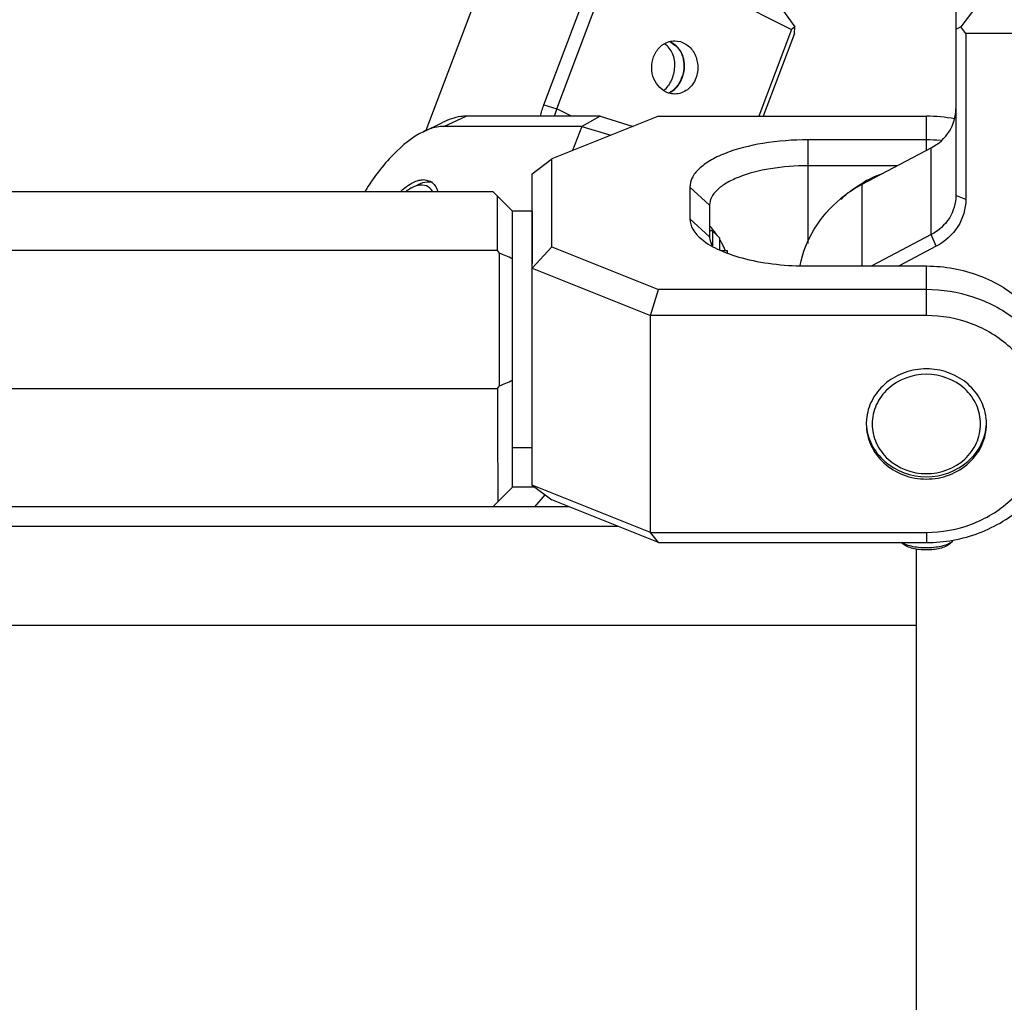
# Model space of a CAD drawing. Header units: millimetres. Extents: x 0 to 12710, y 0 to 5940.
# Tile 56 of 241: x 888 to 938, y 1259 to 1309. Entities that reach past the tile are written whole.
import ezdxf

# ---------------------------------------------------------------- set-up
doc = ezdxf.new("R2010")
doc.units = ezdxf.units.MM
doc.header["$LTSCALE"] = 231.275
for name, color, linetype in [('2ND_ARM_V2_PITCH_ABL359', 7, 'CONTINUOUS'), ('2ND_ARM_V2_PITCH_ABL361', 7, 'CONTINUOUS'), ('A2300201_ABL357', 7, 'CONTINUOUS'), ('A2300201_ABL383', 7, 'CONTINUOUS'), ('A2400201_ABL315', 7, 'CONTINUOUS'), ('A2410102_ABL364', 7, 'CONTINUOUS'), ('CSHCS-BR-M4-10_203_PBL371', 7, 'CONTINUOUS'), ('FWSRM-D10-V4-E2-T2_5_PBL372', 7, 'CONTINUOUS'), ('M2300101_PBL363', 7, 'CONTINUOUS'), ('M2300101_PBL374', 7, 'CONTINUOUS'), ('M2300201_PBL358', 7, 'CONTINUOUS'), ('M2300201_PBL384', 7, 'CONTINUOUS'), ('M2300301_PBL430', 7, 'CONTINUOUS'), ('M2300602_PBL442', 7, 'CONTINUOUS'), ('M2300602_PBL784', 7, 'CONTINUOUS'), ('M2410102_PBL365', 7, 'CONTINUOUS'), ('M2420202_PBL330', 7, 'CONTINUOUS'), ('M2420301_PBL346', 7, 'CONTINUOUS'), ('SSHH-ST-M3-5_203_PBL394', 7, 'CONTINUOUS'), ('WFM_0608_06_2_PBL367', 7, 'CONTINUOUS'), ('WFM_0608_06_2_PBL763', 7, 'CONTINUOUS'), ('왼쪽_14_VBL312', 7, 'CONTINUOUS')]:
    doc.layers.add(name, color=color, linetype=linetype)

# ---------------------------------------------------------------- blocks, each defined once
blk = doc.blocks.new('M2420202_PBL330', base_point=(877.873, 1258.051))
at = {"layer": 'M2420202_PBL330', "color": 7}
for p in [(821.959, 1277.801), (933.787, 1240.301)]:
    blk.add_line(p, (933.787, 1277.801), dxfattribs=at)
blk = doc.blocks.new('M2420301_PBL346', base_point=(877.873, 1280.801))
at = {"layer": 'M2420301_PBL346', "color": 7}
for p, q in [((918.663, 1282.801), (857.912, 1282.801)), ((933.787, 1277.801), (933.787, 1281.649)), ((821.959, 1277.801), (933.787, 1277.801))]:
    blk.add_line(p, q, dxfattribs=at)
blk = doc.blocks.new('M2410102_PBL365', base_point=(888.287, 1291.801))
at = {"layer": 'M2410102_PBL365', "color": 7}
for p, q in [((864.287, 1299.801), (912.287, 1299.801)), ((913.287, 1298.801), (912.287, 1299.801)), ((912.523, 1296.801), (912.533, 1299.555)), ((913.287, 1284.801), (913.287, 1298.801)), ((912.523, 1296.801), (864.05, 1296.801)), ((912.622, 1296.661), (912.523, 1296.801)), ((912.622, 1289.942), (912.622, 1296.661)), ((864.05, 1289.801), (912.523, 1289.801)), ((912.523, 1289.801), (912.622, 1289.942)), ((912.287, 1283.801), (913.287, 1284.801)), ((914.421, 1284.801), (913.287, 1284.801)), ((916.162, 1283.801), (860.412, 1283.801))]:
    blk.add_line(p, q, dxfattribs=at)
at = {"layer": 'M2410102_PBL365', "color": 2}
blk.add_line((914.43, 1283.801), (914.951, 1284.403), dxfattribs=at)
at = {"layer": 'M2410102_PBL365', "color": 7}
for centre, radius, start, end in [((841.504, 1123.093), 187.573, 67.49937, 67.71884), ((841.504, 1463.512), 187.575, 292.28085, 292.50033)]:
    blk.add_arc(centre, radius, start, end, dxfattribs=at)
blk.add_open_spline([(912.523, 1289.801), (912.525, 1289.304), (912.531, 1287.389), (912.538, 1285.475), (912.544, 1284.058)], degree=3, knots=[0, 0, 0, 0, 0.259771, 1, 1, 1, 1], dxfattribs=at)
blk = doc.blocks.new('WFM_0608_06_2_PBL367', base_point=(913.787, 1292.801))
at = {"layer": 'WFM_0608_06_2_PBL367', "color": 7}
for p, q in [((914.287, 1298.801), (913.287, 1298.801)), ((914.287, 1298.801), (914.287, 1296.15)), ((913.287, 1286.801), (914.287, 1286.801))]:
    blk.add_line(p, q, dxfattribs=at)
blk = doc.blocks.new('A2410102_ABL364', base_point=(888.287, 1291.801))
at = {"layer": 'M2410102_PBL365'}
blk.add_blockref('M2410102_PBL365', (888.287, 1291.801), dxfattribs=at)
at = {"layer": 'WFM_0608_06_2_PBL367'}
blk.add_blockref('WFM_0608_06_2_PBL367', (913.787, 1292.801), dxfattribs=at)
blk = doc.blocks.new('A2400201_ABL315', base_point=(887.692, 1254.301))
at = {"layer": 'A2410102_ABL364'}
blk.add_blockref('A2410102_ABL364', (888.287, 1291.801), dxfattribs=at)
at = {"layer": 'M2420202_PBL330'}
blk.add_blockref('M2420202_PBL330', (877.873, 1258.051), dxfattribs=at)
at = {"layer": 'M2420301_PBL346'}
blk.add_blockref('M2420301_PBL346', (877.873, 1280.801), dxfattribs=at)
blk = doc.blocks.new('M2300201_PBL358', base_point=(937.837, 1300.239))
at = {"layer": 'M2300201_PBL358', "color": 7}
for p, q in [((936.787, 1313.131), (936.037, 1312.744)), ((936.787, 1313.131), (937.022, 1313.131)), ((936.787, 1313.131), (936.787, 1309.131)), ((946.552, 1313.131), (946.787, 1313.131)), ((947.537, 1312.744), (946.787, 1313.131)), ((946.787, 1313.131), (946.787, 1309.131)), ((935.787, 1312.415), (936.037, 1312.744)), ((935.787, 1312.415), (935.787, 1299.597)), ((947.537, 1312.744), (947.787, 1312.415)), ((947.787, 1295.448), (947.787, 1312.415)), ((936.936, 1311.616), (936.938, 1311.62)), ((936.946, 1311.615), (936.947, 1311.619)), ((946.626, 1311.619), (946.628, 1311.615)), ((946.635, 1311.62), (946.638, 1311.616)), ((936.787, 1309.131), (936.037, 1308.144)), ((946.787, 1309.131), (936.787, 1309.131)), ((946.787, 1309.131), (947.537, 1308.144)), ((936.037, 1308.144), (935.787, 1308.015)), ((936.287, 1307.815), (936.037, 1308.144)), ((947.287, 1307.815), (936.287, 1307.815)), ((936.287, 1307.815), (936.287, 1299.397)), ((947.537, 1308.144), (947.287, 1307.815)), ((947.287, 1295.371), (947.287, 1307.815)), ((947.787, 1308.015), (947.537, 1308.144)), ((931.037, 1300.16), (934.537, 1302.012)), ((934.537, 1297.612), (931.521, 1296.017)), ((934.787, 1297.016), (932.899, 1296.017)), ((943.091, 1288.71), (947.287, 1295.371)), ((943.457, 1288.574), (947.787, 1295.448)), ((947.787, 1295.448), (947.287, 1295.371)), ((941.135, 1287.346), (943.457, 1288.574)), ((941.186, 1287.702), (943.091, 1288.71)), ((943.457, 1288.574), (943.091, 1288.71))]:
    blk.add_line(p, q, dxfattribs=at)
at = {"layer": 'M2300201_PBL358', "color": 2}
for p, q in [((934.537, 1297.612), (934.537, 1302.012)), ((931.037, 1296.017), (931.037, 1300.16)), ((936.287, 1299.397), (935.787, 1299.597)), ((934.787, 1297.016), (934.537, 1297.612))]:
    blk.add_line(p, q, dxfattribs=at)
at = {"layer": 'M2300201_PBL358', "color": 7}
for centre, radius, start, end in [((937.976, 1310.967), 1.226, 145.9909, 147.8177), ((938.007, 1310.947), 1.263, 145.5712, 145.9974), ((938.059, 1310.91), 1.326, 142.7198, 145.5512), ((945.515, 1310.91), 1.326, 34.4488, 37.2802), ((945.567, 1310.947), 1.263, 34.0026, 34.4288), ((945.598, 1310.967), 1.226, 32.1823, 34.0091), ((938.878, 1312.191), 2.502, 230.563, 235.057), ((939.054, 1312.437), 2.805, 234.985, 235.6471), ((944.52, 1312.437), 2.805, 304.3529, 305.0151), ((944.696, 1312.191), 2.502, 304.9431, 309.437), ((934.091, 1294.383), 6.535, 117.8639, 129.55)]:
    blk.add_arc(centre, radius, start, end, dxfattribs=at)
for points, knots in [([(936.787, 1311.131), (936.787, 1311.172), (936.8, 1311.343), (936.867, 1311.506), (936.936, 1311.616)], [0, 0, 0, 0, 0.239653, 1, 1, 1, 1]), ([(946.638, 1311.616), (946.662, 1311.577), (946.744, 1311.428), (946.787, 1311.256), (946.787, 1311.131)], [0, 0, 0, 0, 0.266664, 1, 1, 1, 1]), ([(937.021, 1310.527), (936.997, 1310.557), (936.913, 1310.672), (936.848, 1310.804), (936.819, 1310.905)], [0, 0, 0, 0, 0.267142, 1, 1, 1, 1]), ([(946.754, 1310.905), (946.745, 1310.872), (946.698, 1310.737), (946.621, 1310.612), (946.553, 1310.527)], [0, 0, 0, 0, 0.235859, 1, 1, 1, 1]), ([(937.288, 1310.259), (937.262, 1310.28), (937.167, 1310.362), (937.079, 1310.454), (937.021, 1310.527)], [0, 0, 0, 0, 0.264457, 1, 1, 1, 1]), ([(937.283, 1310.284), (937.255, 1310.314), (937.155, 1310.432), (937.074, 1310.567), (937.036, 1310.673)], [0, 0, 0, 0, 0.26994, 1, 1, 1, 1]), ([(946.553, 1310.527), (946.534, 1310.503), (946.452, 1310.407), (946.36, 1310.32), (946.285, 1310.259)], [0, 0, 0, 0, 0.236253, 1, 1, 1, 1]), ([(946.537, 1310.673), (946.525, 1310.64), (946.464, 1310.497), (946.37, 1310.371), (946.29, 1310.284)], [0, 0, 0, 0, 0.233053, 1, 1, 1, 1]), ([(941.787, 1309.131), (940.953, 1309.131), (939.75, 1309.243), (938.315, 1309.662), (937.717, 1309.953), (937.471, 1310.122)], [0, 0, 0, 0, 0.55887, 0.800048, 1, 1, 1, 1]), ([(946.102, 1310.122), (945.856, 1309.953), (945.258, 1309.662), (943.823, 1309.243), (942.621, 1309.131), (941.787, 1309.131)], [0, 0, 0, 0, 0.199952, 0.44113, 1, 1, 1, 1]), ([(934.537, 1302.012), (934.902, 1302.206), (935.542, 1302.772), (935.787, 1303.599), (935.787, 1303.997)], [0, 0, 0, 0, 0.509785, 1, 1, 1, 1]), ([(927.887, 1296.043), (928.012, 1296.691), (928.509, 1297.965), (929.409, 1298.991), (929.93, 1299.422)], [0, 0, 0, 0, 0.493722, 1, 1, 1, 1]), ([(935.787, 1299.597), (935.787, 1299.199), (935.542, 1298.372), (934.902, 1297.806), (934.537, 1297.612)], [0, 0, 0, 0, 0.490215, 1, 1, 1, 1]), ([(936.287, 1299.397), (936.287, 1298.919), (935.993, 1297.928), (935.226, 1297.248), (934.787, 1297.016)], [0, 0, 0, 0, 0.490215, 1, 1, 1, 1])]:
    blk.add_open_spline(points, degree=3, knots=knots, dxfattribs=at)
for points in [[(936.819, 1310.905), (936.798, 1310.978), (936.787, 1311.055), (936.787, 1311.131)], [(936.987, 1310.948), (936.987, 1311.041), (937.005, 1311.135), (937.036, 1311.223)], [(937.036, 1310.673), (937.005, 1310.761), (936.987, 1310.855), (936.987, 1310.948)], [(946.537, 1311.223), (946.569, 1311.135), (946.587, 1311.041), (946.587, 1310.948)], [(946.587, 1310.948), (946.587, 1310.855), (946.569, 1310.761), (946.537, 1310.673)], [(946.787, 1311.131), (946.787, 1311.055), (946.775, 1310.978), (946.754, 1310.905)]]:
    blk.add_open_spline(points, degree=3, dxfattribs=at)
blk = doc.blocks.new('WFM_0608_06_2_PBL763', base_point=(930.994, 1300.05))
at = {"layer": 'WFM_0608_06_2_PBL763', "color": 7}
blk.add_arc((934.183, 1294.893), 6.19, 110.2796, 120.8759, dxfattribs=at)
blk.add_open_spline([(929.95, 1299.401), (930.029, 1299.477), (930.358, 1299.775), (930.721, 1300.035), (931.007, 1300.206)], degree=3, knots=[0, 0, 0, 0, 0.248378, 1, 1, 1, 1], dxfattribs=at)
blk = doc.blocks.new('A2300201_ABL357', base_point=(937.837, 1477.526))
at = {"layer": 'M2300201_PBL358'}
blk.add_blockref('M2300201_PBL358', (937.837, 1300.239), dxfattribs=at)
at = {"layer": 'WFM_0608_06_2_PBL763'}
blk.add_blockref('WFM_0608_06_2_PBL763', (930.994, 1300.05), dxfattribs=at)
blk = doc.blocks.new('M2300101_PBL374', base_point=(912.613, 1301.714))
at = {"layer": 'M2300101_PBL374', "color": 7}
for p, q in [((908.771, 1302.83), (909.739, 1303.302)), ((917.735, 1303.617), (910.942, 1303.617)), ((917.735, 1303.617), (916.802, 1303.101)), ((917.735, 1303.617), (919.409, 1303.1)), ((916.802, 1303.101), (909.802, 1303.101)), ((916.802, 1303.101), (916.337, 1301.871)), ((916.802, 1303.101), (918.273, 1302.646)), ((908.78, 1300.397), (909.096, 1300.325))]:
    blk.add_line(p, q, dxfattribs=at)
at = {"layer": 'M2300101_PBL374', "color": 2}
blk.add_line((909.802, 1303.101), (910.942, 1303.617), dxfattribs=at)
at = {"layer": 'M2300101_PBL374', "color": 7}
for centre, radius, start, end in [((908.804, 1299.744), 0.65, 52.4827, 63.2738), ((908.792, 1299.729), 0.669, 50.048, 52.49), ((908.767, 1299.701), 0.707, 43.1227, 49.9985)]:
    blk.add_arc(centre, radius, start, end, dxfattribs=at)
for points, knots in [([(910.942, 1303.617), (910.848, 1303.617), (910.431, 1303.586), (910.029, 1303.443), (909.739, 1303.302)], [0, 0, 0, 0, 0.2264, 1, 1, 1, 1]), ([(908.771, 1302.83), (908.2, 1302.553), (907.083, 1301.626), (906.229, 1300.486), (905.817, 1299.819)], [0, 0, 0, 0, 0.447606, 1, 1, 1, 1]), ([(909.802, 1303.101), (909.721, 1303.101), (909.364, 1303.074), (909.019, 1302.951), (908.771, 1302.83)], [0, 0, 0, 0, 0.2264, 1, 1, 1, 1]), ([(908.102, 1300.176), (908.132, 1300.194), (908.245, 1300.258), (908.366, 1300.312), (908.458, 1300.342)], [0, 0, 0, 0, 0.265995, 1, 1, 1, 1]), ([(908.458, 1300.342), (908.485, 1300.351), (908.59, 1300.381), (908.7, 1300.397), (908.78, 1300.397)], [0, 0, 0, 0, 0.266491, 1, 1, 1, 1]), ([(907.624, 1299.811), (907.663, 1299.847), (907.813, 1299.98), (907.976, 1300.1), (908.102, 1300.176)], [0, 0, 0, 0, 0.266354, 1, 1, 1, 1]), ([(909.283, 1300.184), (909.306, 1300.16), (909.397, 1300.049), (909.459, 1299.915), (909.493, 1299.811)], [0, 0, 0, 0, 0.23209, 1, 1, 1, 1])]:
    blk.add_open_spline(points, degree=3, knots=knots, dxfattribs=at)
blk = doc.blocks.new('M2300602_PBL442', base_point=(908.556, 1300.041))
at = {"layer": 'M2300602_PBL442', "color": 7}
blk.add_line((908.204, 1299.998), (908.494, 1300.14), dxfattribs=at)
blk.add_arc((908.717, 1299.064), 1.061, 101.8081, 106.113, dxfattribs=at)
for points, knots in [([(908.204, 1299.998), (908.177, 1299.985), (908.068, 1299.928), (907.964, 1299.86), (907.888, 1299.805)], [0, 0, 0, 0, 0.236249, 1, 1, 1, 1]), ([(909.111, 1300.271), (909.064, 1300.277), (908.851, 1300.282), (908.642, 1300.212), (908.494, 1300.139)], [0, 0, 0, 0, 0.22364, 1, 1, 1, 1]), ([(909.222, 1299.808), (909.152, 1299.923), (908.934, 1300.129), (908.637, 1300.131), (908.5, 1300.103)], [0, 0, 0, 0, 0.490384, 1, 1, 1, 1])]:
    blk.add_open_spline(points, degree=3, knots=knots, dxfattribs=at)
for points in [[(908.423, 1300.084), (908.347, 1300.062), (908.274, 1300.032), (908.204, 1299.998)], [(909.224, 1300.249), (909.187, 1300.259), (909.149, 1300.267), (909.111, 1300.271)]]:
    blk.add_open_spline(points, degree=3, dxfattribs=at)
blk = doc.blocks.new('2ND_ARM_V2_PITCH_ABL359', base_point=(941.12, 1292.802))
at = {"layer": 'M2300101_PBL374'}
blk.add_blockref('M2300101_PBL374', (912.613, 1301.714), dxfattribs=at)
at = {"layer": 'M2300602_PBL442'}
blk.add_blockref('M2300602_PBL442', (908.556, 1300.041), dxfattribs=at)
blk = doc.blocks.new('M2300101_PBL363', base_point=(927.787, 1292.801))
at = {"layer": 'M2300101_PBL363', "color": 7}
for p, q in [((920.701, 1303.617), (915.287, 1301.451)), ((920.701, 1303.617), (934.287, 1303.617)), ((934.287, 1302.417), (928.287, 1302.417)), ((914.287, 1300.7), (915.287, 1301.451)), ((915.287, 1296.982), (915.287, 1301.451)), ((932.813, 1301.1), (928.287, 1301.1)), ((914.287, 1284.902), (914.287, 1300.7)), ((922.287, 1300.017), (922.287, 1298.417)), ((923.287, 1299.1), (923.287, 1297.5)), ((915.287, 1296.982), (914.287, 1295.9)), ((915.287, 1296.982), (920.701, 1294.817)), ((914.287, 1295.9), (920.287, 1293.5)), ((928.287, 1296.017), (934.301, 1296.017)), ((934.287, 1296.017), (934.301, 1296.015)), ((920.287, 1293.5), (920.701, 1294.817)), ((934.287, 1294.817), (920.701, 1294.817)), ((934.287, 1293.5), (920.287, 1293.5)), ((920.287, 1282.502), (920.287, 1293.5)), ((941.287, 1289.601), (941.287, 1288.401)), ((920.287, 1282.502), (914.287, 1284.902)), ((914.287, 1284.902), (915.287, 1284.151)), ((920.701, 1281.985), (915.287, 1284.151)), ((920.287, 1282.502), (934.287, 1282.502)), ((920.701, 1281.985), (920.287, 1282.502)), ((920.701, 1281.985), (934.287, 1281.985))]:
    blk.add_line(p, q, dxfattribs=at)
at = {"layer": 'M2300101_PBL363', "color": 2}
for p, q in [((934.287, 1301.88), (934.287, 1303.617)), ((928.287, 1297.159), (928.287, 1302.417)), ((923.287, 1299.1), (922.287, 1300.017)), ((923.287, 1297.5), (922.287, 1298.417)), ((934.287, 1293.5), (934.287, 1296.017)), ((934.287, 1282.502), (934.287, 1281.985))]:
    blk.add_line(p, q, dxfattribs=at)
at = {"layer": 'M2300101_PBL363', "color": 7}
for centre, radius, start, end in [((934.285, 1295.976), 7.64, 79.2044, 89.9848), ((934.286, 1294.796), 7.62, 84.6477, 89.9926), ((920.488, 1295.52), 3.784, 37.0281, 37.9253), ((919.342, 1294.712), 5.186, 28.0188, 31.0391), ((919.394, 1294.739), 5.128, 23.8909, 28.0345), ((919.526, 1294.798), 4.984, 23.3948, 23.8753), ((935.368, 1288.398), 5.918, 0.031, 11.5729), ((933.803, 1288), 2.566, 172.061, 179.9841), ((934.77, 1288), 2.566, 0.0159, 7.939)]:
    blk.add_arc(centre, radius, start, end, dxfattribs=at)
for points, knots in [([(928.287, 1302.417), (927.519, 1302.417), (926.078, 1302.308), (924.397, 1301.898), (923.326, 1301.394), (922.756, 1300.986), (922.382, 1300.529), (922.287, 1300.177), (922.287, 1300.017)], [0, 0, 0, 0, 0.334423, 0.626916, 0.747427, 0.847954, 0.930014, 1, 1, 1, 1]), ([(928.287, 1301.1), (927.647, 1301.1), (926.446, 1301.01), (925.045, 1300.668), (924.153, 1300.248), (923.678, 1299.908), (923.366, 1299.527), (923.287, 1299.234), (923.287, 1299.1)], [0, 0, 0, 0, 0.334423, 0.626916, 0.747427, 0.847954, 0.930014, 1, 1, 1, 1]), ([(922.287, 1298.417), (922.287, 1298.231), (922.419, 1297.816), (922.714, 1297.513), (922.888, 1297.369)], [0, 0, 0, 0, 0.451002, 1, 1, 1, 1]), ([(923.472, 1297.846), (923.449, 1297.876), (923.407, 1297.927), (923.352, 1297.994), (923.314, 1298.027), (923.295, 1298.051), (923.288, 1298.051)], [0, 0, 0, 0, 0.41274, 0.722232, 0.919928, 1, 1, 1, 1]), ([(923.657, 1297.59), (923.644, 1297.609), (923.596, 1297.68), (923.546, 1297.749), (923.509, 1297.799)], [0, 0, 0, 0, 0.272099, 1, 1, 1, 1]), ([(922.888, 1297.369), (923.168, 1297.139), (923.889, 1296.74), (925.685, 1296.167), (927.218, 1296.017), (928.287, 1296.017)], [0, 0, 0, 0, 0.192439, 0.431853, 1, 1, 1, 1]), ([(923.287, 1297.5), (923.287, 1297.461), (923.299, 1297.297), (923.361, 1297.14), (923.425, 1297.033)], [0, 0, 0, 0, 0.240306, 1, 1, 1, 1]), ([(934.301, 1296.017), (935.207, 1296.015), (937.017, 1295.688), (939.335, 1294.281), (940.911, 1292.152), (941.287, 1290.437), (941.287, 1289.601)], [0, 0, 0, 0, 0.259994, 0.514211, 0.760129, 1, 1, 1, 1]), ([(941.166, 1289.585), (941.017, 1290.315), (940.424, 1291.75), (938.818, 1293.458), (936.691, 1294.563), (935.089, 1294.817), (934.287, 1294.817)], [0, 0, 0, 0, 0.240372, 0.487297, 0.741351, 1, 1, 1, 1]), ([(934.287, 1282.502), (935.065, 1282.502), (936.618, 1282.78), (938.61, 1283.985), (939.964, 1285.814), (940.446, 1288.001), (939.964, 1290.188), (938.61, 1292.017), (936.618, 1293.222), (935.065, 1293.5), (934.287, 1293.5)], [0, 0, 0, 0, 0.129995, 0.257109, 0.380069, 0.5, 0.619931, 0.742891, 0.870005, 1, 1, 1, 1]), ([(934.287, 1290.796), (933.923, 1290.796), (933.196, 1290.677), (932.24, 1290.155), (931.54, 1289.354), (931.308, 1288.689), (931.261, 1288.355)], [0, 0, 0, 0, 0.259108, 0.513245, 0.759871, 1, 1, 1, 1]), ([(937.312, 1288.355), (937.266, 1288.689), (937.033, 1289.354), (936.333, 1290.155), (935.378, 1290.677), (934.651, 1290.796), (934.287, 1290.796)], [0, 0, 0, 0, 0.240129, 0.486755, 0.740892, 1, 1, 1, 1]), ([(934.287, 1281.985), (935.194, 1281.985), (937.007, 1282.31), (939.33, 1283.716), (940.91, 1285.847), (941.287, 1287.564), (941.287, 1288.401)], [0, 0, 0, 0, 0.259991, 0.514219, 0.760139, 1, 1, 1, 1]), ([(931.237, 1288.001), (931.237, 1287.636), (931.401, 1286.888), (932.089, 1285.96), (933.101, 1285.347), (933.891, 1285.206), (934.287, 1285.206)], [0, 0, 0, 0, 0.239861, 0.485789, 0.739995, 1, 1, 1, 1]), ([(934.287, 1285.206), (934.682, 1285.206), (935.472, 1285.347), (936.484, 1285.96), (937.173, 1286.888), (937.337, 1287.636), (937.337, 1288.001)], [0, 0, 0, 0, 0.260005, 0.514211, 0.760139, 1, 1, 1, 1])]:
    blk.add_open_spline(points, degree=3, knots=knots, dxfattribs=at)
blk = doc.blocks.new('CSHCS-BR-M4-10_203_PBL371', base_point=(924.037, 1296.738))
at = {"layer": 'CSHCS-BR-M4-10_203_PBL371', "color": 7}
for p, q in [((923.888, 1296.801), (924.187, 1296.801)), ((924.187, 1296.801), (924.187, 1296.676))]:
    blk.add_line(p, q, dxfattribs=at)
blk = doc.blocks.new('FWSRM-D10-V4-E2-T2_5_PBL372', base_point=(923.537, 1297.327))
at = {"layer": 'FWSRM-D10-V4-E2-T2_5_PBL372', "color": 7}
for p, q in [((923.437, 1297.801), (923.287, 1297.801)), ((923.437, 1297.801), (923.787, 1297.451)), ((923.437, 1297.801), (923.437, 1297.036)), ((923.787, 1297.451), (923.787, 1296.854))]:
    blk.add_line(p, q, dxfattribs=at)
blk = doc.blocks.new('SSHH-ST-M3-5_203_PBL394', base_point=(934.325, 1281.828))
at = {"layer": 'SSHH-ST-M3-5_203_PBL394', "color": 7}
for p, q in [((933.117, 1281.9), (933.014, 1281.985)), ((935.456, 1281.9), (935.636, 1282.049))]:
    blk.add_line(p, q, dxfattribs=at)
for points, knots in [([(935.636, 1282.049), (935.571, 1281.995), (935.403, 1281.9), (935.108, 1281.8), (934.758, 1281.734), (934.376, 1281.705), (933.989, 1281.716), (933.621, 1281.765), (933.298, 1281.85), (933.107, 1281.935), (933.027, 1281.985)], [0, 0, 0, 0, 0.093917, 0.209852, 0.343096, 0.486557, 0.631981, 0.770907, 0.895578, 1, 1, 1, 1]), ([(935.456, 1281.9), (935.396, 1281.85), (935.24, 1281.764), (934.964, 1281.676), (934.639, 1281.62), (934.287, 1281.601), (933.935, 1281.62), (933.609, 1281.676), (933.334, 1281.764), (933.178, 1281.85), (933.117, 1281.9)], [0, 0, 0, 0, 0.096126, 0.215707, 0.353105, 0.500003, 0.646901, 0.784296, 0.903876, 1, 1, 1, 1])]:
    blk.add_open_spline(points, degree=3, knots=knots, dxfattribs=at)
blk = doc.blocks.new('M2300602_PBL784', base_point=(934.287, 1287.924))
at = {"layer": 'M2300602_PBL784', "color": 7}
for points, knots in [([(937.037, 1288.001), (937.037, 1288.33), (936.888, 1289.005), (936.061, 1290.125), (934.287, 1290.788), (932.512, 1290.125), (931.685, 1289.005), (931.537, 1288.33), (931.537, 1288.001)], [0, 0, 0, 0, 0.121002, 0.24503, 0.5, 0.75497, 0.878998, 1, 1, 1, 1]), ([(931.239, 1288.005), (931.256, 1287.649), (931.445, 1286.927), (932.37, 1285.741), (934.287, 1285.046), (936.203, 1285.741), (937.129, 1286.927), (937.318, 1287.649), (937.334, 1288.005)], [0, 0, 0, 0, 0.121013, 0.245081, 0.5, 0.754919, 0.878987, 1, 1, 1, 1]), ([(931.537, 1288.001), (931.537, 1287.672), (931.685, 1286.998), (932.512, 1285.877), (934.287, 1285.214), (936.061, 1285.877), (936.888, 1286.998), (937.037, 1287.672), (937.037, 1288.001)], [0, 0, 0, 0, 0.121002, 0.24503, 0.5, 0.75497, 0.878998, 1, 1, 1, 1])]:
    blk.add_open_spline(points, degree=3, knots=knots, dxfattribs=at)
blk = doc.blocks.new('2ND_ARM_V2_PITCH_ABL361', base_point=(888.287, 1292.612))
at = {"layer": 'CSHCS-BR-M4-10_203_PBL371'}
blk.add_blockref('CSHCS-BR-M4-10_203_PBL371', (924.037, 1296.738), dxfattribs=at)
at = {"layer": 'FWSRM-D10-V4-E2-T2_5_PBL372'}
blk.add_blockref('FWSRM-D10-V4-E2-T2_5_PBL372', (923.537, 1297.327), dxfattribs=at)
at = {"layer": 'M2300101_PBL363'}
blk.add_blockref('M2300101_PBL363', (927.787, 1292.801), dxfattribs=at)
at = {"layer": 'M2300602_PBL784'}
blk.add_blockref('M2300602_PBL784', (934.287, 1287.924), dxfattribs=at)
at = {"layer": 'SSHH-ST-M3-5_203_PBL394'}
blk.add_blockref('SSHH-ST-M3-5_203_PBL394', (934.325, 1281.828), dxfattribs=at)
blk = doc.blocks.new('M2300201_PBL384', base_point=(918.248, 1308.011))
at = {"layer": 'M2300201_PBL384', "color": 7}
for p, q in [((912.728, 1312.745), (913.958, 1313.132)), ((918.958, 1313.132), (913.958, 1313.132)), ((918.958, 1313.132), (918.478, 1312.745)), ((918.958, 1313.132), (926.895, 1309.132)), ((912.568, 1312.615), (908.891, 1302.889)), ((912.568, 1312.615), (912.728, 1312.745)), ((918.068, 1312.615), (912.568, 1312.615)), ((914.886, 1304.197), (918.068, 1312.615)), ((915.533, 1303.997), (918.714, 1312.415)), ((918.478, 1312.745), (918.068, 1312.615)), ((918.714, 1312.415), (918.478, 1312.745)), ((918.714, 1312.415), (927.445, 1308.015)), ((926.895, 1309.132), (927.605, 1308.145)), ((927.445, 1308.015), (925.783, 1303.617)), ((927.592, 1307.815), (926.005, 1303.617)), ((927.605, 1308.145), (927.445, 1308.015)), ((927.592, 1307.815), (927.605, 1308.145))]:
    blk.add_line(p, q, dxfattribs=at)
at = {"layer": 'M2300201_PBL384', "color": 2}
for p in [(914.886, 1304.197), (916.287, 1303.617)]:
    blk.add_line(p, (915.533, 1303.997), dxfattribs=at)
at = {"layer": 'M2300201_PBL384', "color": 7}
for centre, radius, start, end in [((920.921, 1306.4), 1.039, 59.2522, 71.6816), ((920.929, 1306.414), 1.023, 55.2651, 59.2189), ((920.071, 1302.278), 4.853, 159.2529, 164.0194)]:
    blk.add_arc(centre, radius, start, end, dxfattribs=at)
for points, knots in [([(920.45, 1306.631), (920.519, 1306.814), (920.726, 1307.147), (921.065, 1307.352), (921.241, 1307.402)], [0, 0, 0, 0, 0.516047, 1, 1, 1, 1]), ([(921.521, 1307.441), (921.714, 1307.441), (922.119, 1307.318), (922.549, 1306.842), (922.734, 1306.206), (922.67, 1305.757), (922.593, 1305.551)], [0, 0, 0, 0, 0.230917, 0.476395, 0.736819, 1, 1, 1, 1]), ([(921.896, 1305.551), (922.009, 1305.851), (922.089, 1306.494), (921.753, 1307.088), (921.512, 1307.255)], [0, 0, 0, 0, 0.521972, 1, 1, 1, 1]), ([(921.202, 1304.792), (920.875, 1304.899), (920.309, 1305.492), (920.318, 1306.283), (920.45, 1306.631)], [0, 0, 0, 0, 0.480362, 1, 1, 1, 1]), ([(921.382, 1304.88), (921.438, 1304.915), (921.664, 1305.091), (921.819, 1305.347), (921.896, 1305.551)], [0, 0, 0, 0, 0.234083, 1, 1, 1, 1]), ([(922.593, 1305.551), (922.507, 1305.323), (922.225, 1304.913), (921.747, 1304.741), (921.521, 1304.741)], [0, 0, 0, 0, 0.518929, 1, 1, 1, 1])]:
    blk.add_open_spline(points, degree=3, knots=knots, dxfattribs=at)
for points in [[(921.241, 1307.402), (921.332, 1307.428), (921.427, 1307.441), (921.521, 1307.441)], [(921.521, 1304.741), (921.413, 1304.741), (921.304, 1304.759), (921.202, 1304.792)], [(921.214, 1304.797), (921.272, 1304.819), (921.329, 1304.847), (921.382, 1304.88)], [(914.7, 1303.614), (914.751, 1303.812), (914.814, 1304.006), (914.886, 1304.197)]]:
    blk.add_open_spline(points, degree=3, dxfattribs=at)
blk = doc.blocks.new('M2300301_PBL430', base_point=(976.615, 1455.609))
at = {"layer": 'M2300301_PBL430', "color": 7}
for centre, radius, start, end in [((920.904, 1306.416), 1.022, 63.2553, 65.0213), ((920.905, 1306.418), 1.019, 62.1064, 63.2538), ((920.253, 1306.163), 1.728, 334.4102, 343.3524), ((920.865, 1305.658), 0.92, 292.4983, 297.3726), ((920.852, 1305.682), 0.947, 297.3645, 300.0221), ((920.832, 1305.716), 0.986, 300.0412, 304.8259), ((920.784, 1305.784), 1.07, 304.8746, 312.4544), ((920.737, 1305.837), 1.141, 312.3953, 313.9593)]:
    blk.add_arc(centre, radius, start, end, dxfattribs=at)
for points, knots in [([(920.962, 1304.923), (921.131, 1305.051), (921.403, 1305.436), (921.565, 1306.106), (921.479, 1306.801), (921.182, 1307.17), (921.002, 1307.283)], [0, 0, 0, 0, 0.238646, 0.505217, 0.761807, 1, 1, 1, 1]), ([(921.382, 1307.319), (921.511, 1307.251), (921.746, 1307.05), (922.022, 1306.483), (922.002, 1305.975), (921.909, 1305.668)], [0, 0, 0, 0, 0.236367, 0.481271, 1, 1, 1, 1]), ([(921.812, 1305.417), (921.794, 1305.378), (921.717, 1305.233), (921.616, 1305.1), (921.529, 1305.016)], [0, 0, 0, 0, 0.260389, 1, 1, 1, 1])]:
    blk.add_open_spline(points, degree=3, knots=knots, dxfattribs=at)
blk = doc.blocks.new('A2300201_ABL383', base_point=(973.008, 1454.65))
at = {"layer": 'M2300201_PBL384'}
blk.add_blockref('M2300201_PBL384', (918.248, 1308.011), dxfattribs=at)
at = {"layer": 'M2300301_PBL430'}
blk.add_blockref('M2300301_PBL430', (976.615, 1455.609), dxfattribs=at)
blk = doc.blocks.new('왼쪽_14_VBL312', base_point=(909.229, 1501.606))
at = {"layer": '2ND_ARM_V2_PITCH_ABL359'}
blk.add_blockref('2ND_ARM_V2_PITCH_ABL359', (941.12, 1292.802), dxfattribs=at)
at = {"layer": '2ND_ARM_V2_PITCH_ABL361'}
blk.add_blockref('2ND_ARM_V2_PITCH_ABL361', (888.287, 1292.612), dxfattribs=at)
at = {"layer": 'A2300201_ABL357'}
blk.add_blockref('A2300201_ABL357', (937.837, 1477.526), dxfattribs=at)
at = {"layer": 'A2300201_ABL383'}
blk.add_blockref('A2300201_ABL383', (973.008, 1454.65), dxfattribs=at)
at = {"layer": 'A2400201_ABL315'}
blk.add_blockref('A2400201_ABL315', (887.692, 1254.301), dxfattribs=at)

msp = doc.modelspace()

# ---------------------------------------------------------------- block references
at = {"layer": '왼쪽_14_VBL312'}
msp.add_blockref('왼쪽_14_VBL312', (909.2288, 1501.6058), dxfattribs=at)

doc.saveas('drawing.dxf')
